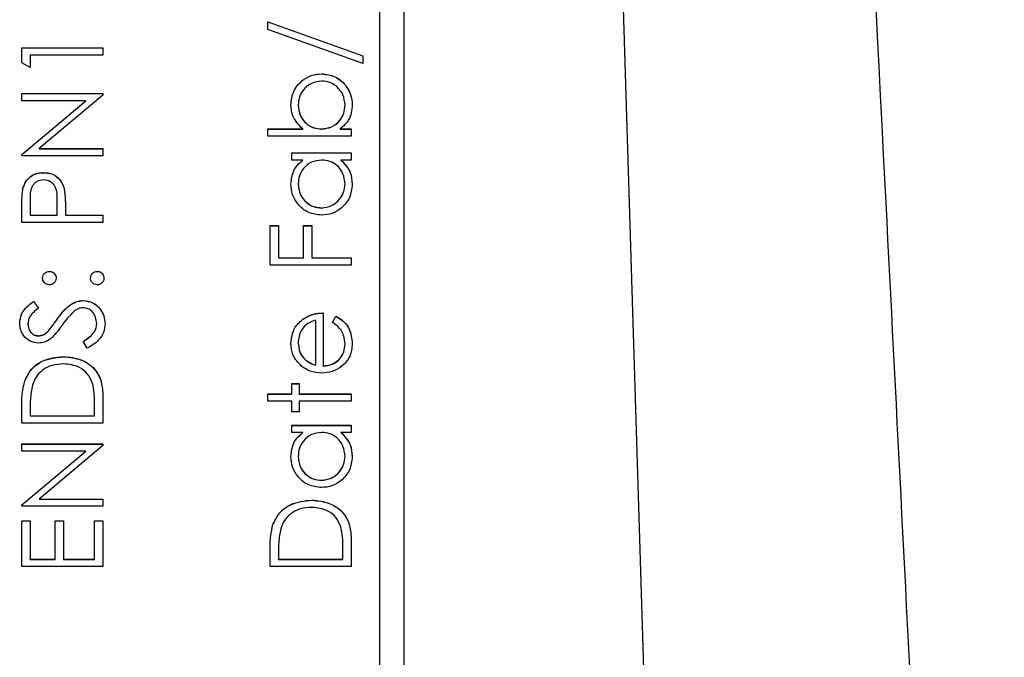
# Model space of a CAD drawing. Header units: millimetres. Extents: x 183 to 1403, y 24 to 1305.
# Tile 16 of 31: x 636 to 656, y 684 to 697. Entities that reach past the tile are written whole.
import ezdxf

# ---------------------------------------------------------------- set-up
doc = ezdxf.new("R2010")
doc.units = ezdxf.units.MM

msp = doc.modelspace()

# ---------------------------------------------------------------- linework, layer by layer
at = {"color": 7, "linetype": 'Continuous', "lineweight": 25}
for p, q in [((649.875, 645.646), (647.182, 733.618)), ((643.682, 718.626), (643.682, 657.655)), ((643.182, 660.016), (643.182, 715.993)), ((640.838, 697.339), (642.821, 696.628)), ((640.838, 697.179), (640.838, 697.339)), ((640.838, 697.336), (642.821, 696.626)), ((642.821, 696.468), (640.838, 697.179)), ((635.682, 696.795), (637.382, 696.795)), ((635.682, 696.48), (635.682, 696.795)), ((635.682, 696.792), (637.382, 696.792)), ((637.382, 696.795), (637.382, 696.642)), ((635.856, 696.642), (635.856, 696.381)), ((637.382, 696.642), (635.856, 696.642)), ((642.821, 696.628), (642.821, 696.468)), ((635.856, 696.381), (635.682, 696.48)), ((641.963, 696.247), (641.963, 696.25)), ((635.682, 695.836), (637.382, 695.836)), ((635.682, 695.683), (635.682, 695.836)), ((635.682, 695.833), (637.382, 695.833)), ((637.382, 695.801), (636.047, 694.681)), ((637.382, 695.836), (637.382, 695.801)), ((637.02, 695.683), (635.682, 695.683)), ((635.682, 694.561), (637.02, 695.683)), ((635.682, 694.558), (637.02, 695.681)), ((637.02, 695.681), (637.02, 695.683)), ((641.47, 695.595), (641.47, 695.598)), ((642.451, 695.593), (642.451, 695.596)), ((640.838, 695.095), (641.565, 695.095)), ((640.838, 694.943), (640.838, 695.095)), ((640.838, 695.092), (641.565, 695.092)), ((642.582, 694.943), (640.838, 694.943)), ((641.565, 695.092), (641.565, 695.095)), ((641.958, 695.092), (641.958, 695.095)), ((642.352, 695.095), (642.582, 695.095)), ((642.352, 695.092), (642.352, 695.095)), ((642.352, 695.092), (642.582, 695.092)), ((642.582, 695.095), (642.582, 694.943)), ((635.682, 694.529), (635.682, 694.561)), ((637.382, 694.529), (635.682, 694.529)), ((636.047, 694.681), (637.382, 694.681)), ((636.047, 694.678), (636.047, 694.681)), ((636.047, 694.678), (637.382, 694.678)), ((637.382, 694.681), (637.382, 694.529)), ((641.339, 694.594), (642.582, 694.594)), ((641.339, 694.442), (641.339, 694.594)), ((641.339, 694.591), (642.582, 694.591)), ((642.582, 694.594), (642.582, 694.442)), ((641.569, 694.442), (641.339, 694.442)), ((641.569, 694.439), (641.569, 694.442)), ((642.582, 694.442), (642.367, 694.442)), ((642.367, 694.439), (642.367, 694.442)), ((636.138, 694.177), (636.138, 694.18)), ((641.47, 693.938), (641.47, 693.941)), ((642.451, 693.937), (642.451, 693.94)), ((635.707, 693.852), (635.707, 693.855)), ((636.569, 693.838), (636.569, 693.841)), ((635.856, 693.598), (635.856, 693.287)), ((636.423, 693.287), (636.426, 693.585)), ((636.423, 693.284), (636.426, 693.582)), ((636.426, 693.588), (636.426, 693.591)), ((636.426, 693.582), (636.426, 693.585)), ((635.682, 693.135), (635.682, 693.468)), ((635.856, 693.284), (635.856, 693.287)), ((635.856, 693.287), (636.423, 693.287)), ((635.856, 693.284), (636.423, 693.284)), ((636.423, 693.284), (636.423, 693.287)), ((636.597, 693.409), (636.597, 693.287)), ((636.597, 693.287), (637.382, 693.287)), ((636.597, 693.284), (636.597, 693.287)), ((636.597, 693.284), (637.382, 693.284)), ((637.382, 693.287), (637.382, 693.135)), ((641.959, 693.437), (641.959, 693.44)), ((637.382, 693.135), (635.682, 693.135)), ((640.882, 693.069), (641.056, 693.069)), ((640.882, 692.241), (640.882, 693.069)), ((640.882, 693.066), (641.056, 693.066)), ((641.056, 693.069), (641.056, 692.394)), ((641.579, 693.069), (641.753, 693.069)), ((641.579, 692.394), (641.579, 693.069)), ((641.579, 693.066), (641.753, 693.066)), ((641.753, 693.069), (641.753, 692.394)), ((642.582, 692.241), (640.882, 692.241)), ((641.056, 692.394), (641.579, 692.394)), ((641.056, 692.391), (641.056, 692.394)), ((641.056, 692.391), (641.579, 692.391)), ((641.579, 692.391), (641.579, 692.394)), ((641.753, 692.394), (642.582, 692.394)), ((641.753, 692.391), (641.753, 692.394)), ((641.753, 692.391), (642.582, 692.391)), ((642.582, 692.394), (642.582, 692.241)), ((636.259, 692.108), (636.259, 692.111)), ((637.262, 692.108), (637.262, 692.111)), ((635.926, 691.479), (636.03, 691.341)), ((635.926, 691.476), (635.926, 691.479)), ((635.926, 691.476), (636.03, 691.338)), ((636.965, 691.498), (636.965, 691.501)), ((641.993, 691.239), (641.993, 690.128)), ((635.812, 691.006), (635.812, 691.009)), ((636.417, 691.097), (636.417, 691.1)), ((637.251, 691.012), (637.251, 691.015)), ((641.562, 691.101), (641.562, 691.104)), ((641.841, 690.144), (641.841, 691.087)), ((642.189, 691.038), (642.261, 691.174)), ((642.189, 691.035), (642.261, 691.171)), ((642.261, 691.171), (642.261, 691.174)), ((636.247, 690.869), (636.247, 690.872)), ((636.028, 690.757), (636.028, 690.76)), ((637.054, 690.498), (636.968, 690.642)), ((641.47, 690.609), (641.47, 690.612)), ((642.451, 690.578), (642.451, 690.581)), ((636.553, 690.321), (636.553, 690.324)), ((641.587, 690.289), (641.587, 690.292)), ((641.841, 690.141), (641.841, 690.144)), ((641.993, 690.125), (641.993, 690.128)), ((635.743, 689.809), (635.743, 689.812)), ((641.339, 689.758), (641.492, 689.758)), ((641.339, 689.54), (641.339, 689.758)), ((641.339, 689.755), (641.492, 689.755)), ((641.492, 689.758), (641.492, 689.54)), ((637.382, 689.456), (637.382, 688.93)), ((640.838, 689.54), (641.339, 689.54)), ((640.838, 689.387), (640.838, 689.54)), ((640.838, 689.537), (641.339, 689.537)), ((641.339, 689.387), (640.838, 689.387)), ((641.339, 689.537), (641.339, 689.54)), ((641.339, 689.169), (641.339, 689.387)), ((641.492, 689.54), (642.582, 689.54)), ((641.492, 689.537), (641.492, 689.54)), ((641.492, 689.537), (642.582, 689.537)), ((641.492, 689.387), (641.492, 689.169)), ((642.582, 689.387), (641.492, 689.387)), ((642.582, 689.54), (642.582, 689.387)), ((635.682, 688.93), (635.682, 689.273)), ((635.856, 689.202), (635.856, 689.082)), ((637.207, 689.082), (637.207, 689.277)), ((641.492, 689.169), (641.339, 689.169)), ((635.856, 689.079), (635.856, 689.082)), ((635.856, 689.082), (637.207, 689.082)), ((635.856, 689.079), (637.207, 689.079)), ((637.207, 689.079), (637.207, 689.082)), ((637.382, 688.93), (635.682, 688.93)), ((641.339, 688.886), (642.582, 688.886)), ((641.339, 688.734), (641.339, 688.886)), ((641.339, 688.883), (642.582, 688.883)), ((641.569, 688.734), (641.339, 688.734)), ((641.569, 688.731), (641.569, 688.734)), ((642.582, 688.734), (642.367, 688.734)), ((642.367, 688.731), (642.367, 688.734)), ((642.582, 688.886), (642.582, 688.734)), ((635.682, 688.494), (637.382, 688.494)), ((635.682, 688.342), (635.682, 688.494)), ((635.682, 688.491), (637.382, 688.491)), ((637.02, 688.342), (635.682, 688.342)), ((635.682, 687.219), (637.02, 688.342)), ((635.682, 687.216), (637.02, 688.339)), ((637.382, 688.459), (636.047, 687.339)), ((637.02, 688.339), (637.02, 688.342)), ((637.382, 688.494), (637.382, 688.459)), ((641.47, 688.23), (641.47, 688.233)), ((642.451, 688.229), (642.451, 688.232)), ((641.959, 687.729), (641.959, 687.732)), ((636.047, 687.339), (637.382, 687.339)), ((636.047, 687.337), (636.047, 687.339)), ((636.047, 687.337), (637.382, 687.337)), ((637.382, 687.339), (637.382, 687.187)), ((641.753, 687.315), (641.753, 687.318)), ((635.682, 687.187), (635.682, 687.219)), ((637.382, 687.187), (635.682, 687.187)), ((635.682, 686.882), (635.856, 686.882)), ((635.682, 685.923), (635.682, 686.882)), ((635.682, 686.879), (635.856, 686.879)), ((635.856, 686.882), (635.856, 686.076)), ((636.379, 686.882), (636.553, 686.882)), ((636.379, 686.076), (636.379, 686.882)), ((636.379, 686.879), (636.553, 686.879)), ((636.553, 686.882), (636.553, 686.076)), ((637.207, 686.882), (637.382, 686.882)), ((637.207, 686.076), (637.207, 686.882)), ((637.207, 686.879), (637.382, 686.879)), ((637.382, 686.882), (637.382, 685.923)), ((640.943, 686.803), (640.943, 686.806)), ((640.882, 685.923), (640.882, 686.267)), ((642.407, 686.076), (642.407, 686.271)), ((642.582, 686.45), (642.582, 685.923)), ((635.856, 686.076), (636.379, 686.076)), ((635.856, 686.073), (635.856, 686.076)), ((635.856, 686.073), (636.379, 686.073)), ((636.379, 686.073), (636.379, 686.076)), ((636.553, 686.076), (637.207, 686.076)), ((636.553, 686.073), (636.553, 686.076)), ((636.553, 686.073), (637.207, 686.073)), ((637.207, 686.073), (637.207, 686.076)), ((641.056, 686.195), (641.056, 686.076)), ((641.056, 686.073), (641.056, 686.076)), ((641.056, 686.076), (642.407, 686.076)), ((641.056, 686.073), (642.407, 686.073)), ((642.407, 686.073), (642.407, 686.076)), ((637.382, 685.923), (635.682, 685.923)), ((642.582, 685.923), (640.882, 685.923))]:
    msp.add_line(p, q, dxfattribs=at)
for points, knots in [([(651.742, 733.618), (652.412, 720.389), (653.084, 707.16), (653.756, 693.932), (654.173, 685.742), (654.59, 677.553), (655.007, 669.363), (655.424, 661.173), (655.841, 652.984), (656.259, 644.794)], [0, 0, 0, 0, 0.03973729, 0.03973729, 0.03973729, 0.0643379, 0.0643379, 0.0643379, 0.08893852, 0.08893852, 0.08893852, 0.08893852]), ([(641.318, 695.602), (641.329, 695.697), (641.351, 695.888), (641.526, 696.099), (641.738, 696.231), (641.888, 696.243), (641.963, 696.25)], [0, 0, 0, 0, 0.279577, 0.559334, 0.779604, 1, 1, 1, 1]), ([(641.318, 695.599), (641.329, 695.694), (641.351, 695.885), (641.526, 696.096), (641.738, 696.228), (641.888, 696.241), (641.963, 696.247)], [0, 0, 0, 0, 0.279577, 0.559334, 0.779604, 1, 1, 1, 1]), ([(641.963, 696.25), (642.058, 696.238), (642.249, 696.215), (642.457, 696.034), (642.584, 695.822), (642.597, 695.672), (642.603, 695.597)], [0, 0, 0, 0, 0.279433, 0.559216, 0.779559, 1, 1, 1, 1]), ([(641.963, 696.247), (642.058, 696.235), (642.249, 696.212), (642.457, 696.032), (642.584, 695.819), (642.597, 695.669), (642.603, 695.594)], [0, 0, 0, 0, 0.279433, 0.559216, 0.779559, 1, 1, 1, 1]), ([(641.963, 696.097), (641.89, 696.087), (641.745, 696.066), (641.583, 695.933), (641.487, 695.769), (641.476, 695.655), (641.47, 695.598)], [0, 0, 0, 0, 0.2794034, 0.5591037, 0.7795523, 1, 1, 1, 1]), ([(642.451, 695.596), (642.442, 695.668), (642.426, 695.814), (642.296, 695.979), (642.134, 696.079), (642.02, 696.091), (641.963, 696.097)], [0, 0, 0, 0, 0.279756, 0.559279, 0.779725, 1, 1, 1, 1]), ([(641.565, 695.095), (641.486, 695.175), (641.346, 695.317), (641.326, 695.515), (641.318, 695.602)], [0, 0, 0, 0, 0.559294, 1, 1, 1, 1]), ([(641.47, 695.598), (641.479, 695.525), (641.497, 695.38), (641.621, 695.21), (641.786, 695.11), (641.901, 695.1), (641.958, 695.095)], [0, 0, 0, 0, 0.279786, 0.559477, 0.779627, 1, 1, 1, 1]), ([(641.47, 695.595), (641.479, 695.522), (641.497, 695.377), (641.621, 695.207), (641.786, 695.107), (641.901, 695.097), (641.958, 695.092)], [0, 0, 0, 0, 0.2797865, 0.559477, 0.7796267, 1, 1, 1, 1]), ([(641.958, 695.095), (642.032, 695.103), (642.179, 695.12), (642.342, 695.257), (642.437, 695.422), (642.446, 695.538), (642.451, 695.596)], [0, 0, 0, 0, 0.279639, 0.559192, 0.779512, 1, 1, 1, 1]), ([(641.958, 695.092), (642.032, 695.101), (642.179, 695.117), (642.342, 695.254), (642.437, 695.42), (642.446, 695.535), (642.451, 695.593)], [0, 0, 0, 0, 0.279639, 0.559192, 0.779512, 1, 1, 1, 1]), ([(642.603, 695.597), (642.591, 695.485), (642.567, 695.285), (642.418, 695.153), (642.352, 695.095)], [0, 0, 0, 0, 0.558922, 1, 1, 1, 1]), ([(641.318, 693.939), (641.33, 694.051), (641.353, 694.252), (641.503, 694.384), (641.569, 694.442)], [0, 0, 0, 0, 0.559062, 1, 1, 1, 1]), ([(641.318, 693.936), (641.33, 694.048), (641.353, 694.249), (641.503, 694.381), (641.569, 694.439)], [0, 0, 0, 0, 0.559062, 1, 1, 1, 1]), ([(641.963, 694.442), (641.89, 694.434), (641.742, 694.417), (641.58, 694.28), (641.484, 694.115), (641.475, 693.999), (641.47, 693.941)], [0, 0, 0, 0, 0.27966, 0.55921, 0.779487, 1, 1, 1, 1]), ([(642.451, 693.94), (642.442, 694.013), (642.425, 694.158), (642.3, 694.328), (642.136, 694.427), (642.021, 694.437), (641.963, 694.442)], [0, 0, 0, 0, 0.2798222, 0.5593866, 0.7796028, 1, 1, 1, 1]), ([(642.367, 694.442), (642.443, 694.361), (642.58, 694.217), (642.596, 694.021), (642.603, 693.934)], [0, 0, 0, 0, 0.558763, 1, 1, 1, 1]), ([(642.367, 694.439), (642.443, 694.358), (642.58, 694.214), (642.596, 694.018), (642.603, 693.932)], [0, 0, 0, 0, 0.558763, 1, 1, 1, 1]), ([(635.707, 693.855), (635.726, 693.906), (635.763, 694.01), (635.878, 694.116), (636.009, 694.173), (636.095, 694.178), (636.138, 694.18)], [0, 0, 0, 0, 0.279705, 0.559381, 0.779509, 1, 1, 1, 1]), ([(635.707, 693.852), (635.726, 693.904), (635.763, 694.007), (635.878, 694.114), (636.009, 694.17), (636.095, 694.175), (636.138, 694.177)], [0, 0, 0, 0, 0.279705, 0.559381, 0.779509, 1, 1, 1, 1]), ([(636.138, 694.18), (636.194, 694.176), (636.306, 694.168), (636.442, 694.083), (636.53, 693.967), (636.556, 693.883), (636.569, 693.841)], [0, 0, 0, 0, 0.280099, 0.559324, 0.779458, 1, 1, 1, 1]), ([(636.138, 694.177), (636.194, 694.173), (636.306, 694.165), (636.442, 694.08), (636.53, 693.964), (636.556, 693.88), (636.569, 693.838)], [0, 0, 0, 0, 0.280099, 0.559324, 0.779458, 1, 1, 1, 1]), ([(636.138, 694.028), (636.09, 694.02), (636.016, 694.008), (635.94, 693.946), (635.853, 693.826), (635.855, 693.699), (635.856, 693.598)], [0, 0, 0, 0, 0.248969, 0.374729, 0.500383, 1, 1, 1, 1]), ([(636.426, 693.585), (636.427, 693.688), (636.427, 693.818), (636.342, 693.943), (636.264, 694.008), (636.189, 694.02), (636.138, 694.028)], [0, 0, 0, 0, 0.4997206, 0.6253498, 0.7510825, 1, 1, 1, 1]), ([(641.957, 693.287), (641.862, 693.299), (641.671, 693.322), (641.464, 693.502), (641.337, 693.715), (641.324, 693.864), (641.318, 693.939)], [0, 0, 0, 0, 0.279413, 0.559191, 0.779548, 1, 1, 1, 1]), ([(641.47, 693.941), (641.479, 693.868), (641.496, 693.723), (641.625, 693.557), (641.787, 693.458), (641.902, 693.446), (641.959, 693.44)], [0, 0, 0, 0, 0.279767, 0.559291, 0.779719, 1, 1, 1, 1]), ([(641.47, 693.938), (641.479, 693.866), (641.496, 693.72), (641.625, 693.555), (641.787, 693.455), (641.902, 693.443), (641.959, 693.437)], [0, 0, 0, 0, 0.279767, 0.559291, 0.779719, 1, 1, 1, 1]), ([(642.603, 693.934), (642.592, 693.839), (642.57, 693.648), (642.394, 693.437), (642.182, 693.306), (642.032, 693.293), (641.957, 693.287)], [0, 0, 0, 0, 0.279573, 0.559333, 0.779589, 1, 1, 1, 1]), ([(641.959, 693.44), (642.031, 693.45), (642.176, 693.47), (642.338, 693.604), (642.434, 693.768), (642.445, 693.883), (642.451, 693.94)], [0, 0, 0, 0, 0.2794286, 0.5591463, 0.7795701, 1, 1, 1, 1]), ([(641.959, 693.437), (642.031, 693.447), (642.176, 693.468), (642.338, 693.601), (642.434, 693.766), (642.445, 693.88), (642.451, 693.937)], [0, 0, 0, 0, 0.279429, 0.559146, 0.77957, 1, 1, 1, 1]), ([(635.682, 693.468), (635.681, 693.54), (635.681, 693.67), (635.699, 693.798), (635.707, 693.855)], [0, 0, 0, 0, 0.5603137, 1, 1, 1, 1]), ([(635.682, 693.465), (635.681, 693.538), (635.681, 693.667), (635.699, 693.796), (635.707, 693.852)], [0, 0, 0, 0, 0.560314, 1, 1, 1, 1]), ([(636.569, 693.841), (636.579, 693.761), (636.597, 693.617), (636.597, 693.472), (636.597, 693.409)], [0, 0, 0, 0, 0.5596942, 1, 1, 1, 1]), ([(636.569, 693.838), (636.579, 693.758), (636.597, 693.614), (636.597, 693.469), (636.597, 693.406)], [0, 0, 0, 0, 0.5596942, 1, 1, 1, 1]), ([(636.118, 691.969), (636.12, 691.99), (636.125, 692.032), (636.164, 692.078), (636.21, 692.107), (636.243, 692.109), (636.259, 692.111)], [0, 0, 0, 0, 0.2796016, 0.559212, 0.7794752, 1, 1, 1, 1]), ([(636.118, 691.966), (636.12, 691.987), (636.125, 692.029), (636.164, 692.075), (636.21, 692.104), (636.243, 692.106), (636.259, 692.108)], [0, 0, 0, 0, 0.2796016, 0.559212, 0.7794752, 1, 1, 1, 1]), ([(636.259, 692.111), (636.28, 692.108), (636.322, 692.104), (636.368, 692.065), (636.397, 692.018), (636.4, 691.985), (636.401, 691.969)], [0, 0, 0, 0, 0.279517, 0.559326, 0.779544, 1, 1, 1, 1]), ([(636.259, 692.108), (636.28, 692.105), (636.322, 692.101), (636.368, 692.062), (636.397, 692.015), (636.4, 691.983), (636.401, 691.966)], [0, 0, 0, 0, 0.2795175, 0.5593264, 0.7795441, 1, 1, 1, 1]), ([(637.12, 691.969), (637.123, 691.99), (637.127, 692.032), (637.166, 692.078), (637.212, 692.107), (637.245, 692.109), (637.262, 692.111)], [0, 0, 0, 0, 0.2796016, 0.559212, 0.7794752, 1, 1, 1, 1]), ([(637.12, 691.966), (637.123, 691.987), (637.127, 692.029), (637.166, 692.075), (637.212, 692.104), (637.245, 692.106), (637.262, 692.108)], [0, 0, 0, 0, 0.279602, 0.559212, 0.779475, 1, 1, 1, 1]), ([(637.262, 692.111), (637.283, 692.108), (637.324, 692.103), (637.371, 692.064), (637.399, 692.018), (637.402, 691.985), (637.403, 691.969)], [0, 0, 0, 0, 0.279469, 0.559358, 0.779674, 1, 1, 1, 1]), ([(637.262, 692.108), (637.283, 692.105), (637.324, 692.1), (637.371, 692.062), (637.399, 692.015), (637.402, 691.982), (637.403, 691.966)], [0, 0, 0, 0, 0.279469, 0.559358, 0.779674, 1, 1, 1, 1]), ([(636.259, 691.827), (636.238, 691.83), (636.197, 691.835), (636.151, 691.874), (636.122, 691.92), (636.119, 691.953), (636.118, 691.969)], [0, 0, 0, 0, 0.279585, 0.559454, 0.779697, 1, 1, 1, 1]), ([(636.401, 691.969), (636.398, 691.948), (636.394, 691.906), (636.355, 691.86), (636.309, 691.832), (636.276, 691.829), (636.259, 691.827)], [0, 0, 0, 0, 0.279647, 0.559299, 0.779615, 1, 1, 1, 1]), ([(637.262, 691.827), (637.241, 691.83), (637.199, 691.835), (637.153, 691.873), (637.124, 691.92), (637.122, 691.953), (637.12, 691.969)], [0, 0, 0, 0, 0.279576, 0.559284, 0.779552, 1, 1, 1, 1]), ([(637.403, 691.969), (637.401, 691.948), (637.396, 691.906), (637.357, 691.86), (637.311, 691.832), (637.278, 691.829), (637.262, 691.827)], [0, 0, 0, 0, 0.2795812, 0.5591432, 0.7795754, 1, 1, 1, 1]), ([(635.638, 691.026), (635.646, 691.09), (635.658, 691.195), (635.74, 691.318), (635.827, 691.405), (635.893, 691.454), (635.926, 691.479)], [0, 0, 0, 0, 0.338729, 0.558835, 0.779344, 1, 1, 1, 1]), ([(635.638, 691.023), (635.646, 691.087), (635.658, 691.192), (635.74, 691.315), (635.827, 691.402), (635.893, 691.451), (635.926, 691.476)], [0, 0, 0, 0, 0.338729, 0.558835, 0.779344, 1, 1, 1, 1]), ([(636.417, 691.1), (636.495, 691.207), (636.605, 691.355), (636.81, 691.481), (636.914, 691.494), (636.965, 691.501)], [0, 0, 0, 0, 0.560115, 0.780284, 1, 1, 1, 1]), ([(636.417, 691.097), (636.495, 691.204), (636.605, 691.352), (636.81, 691.479), (636.914, 691.491), (636.965, 691.498)], [0, 0, 0, 0, 0.560115, 0.780284, 1, 1, 1, 1]), ([(636.965, 691.501), (637.035, 691.491), (637.174, 691.472), (637.322, 691.336), (637.412, 691.179), (637.421, 691.07), (637.425, 691.015)], [0, 0, 0, 0, 0.279183, 0.559085, 0.779446, 1, 1, 1, 1]), ([(636.965, 691.498), (637.035, 691.488), (637.174, 691.469), (637.322, 691.333), (637.412, 691.176), (637.421, 691.067), (637.425, 691.012)], [0, 0, 0, 0, 0.279183, 0.559085, 0.779446, 1, 1, 1, 1]), ([(636.03, 691.341), (635.994, 691.312), (635.934, 691.263), (635.861, 691.183), (635.819, 691.1), (635.815, 691.039), (635.812, 691.009)], [0, 0, 0, 0, 0.340409, 0.560482, 0.78018, 1, 1, 1, 1]), ([(636.796, 691.287), (636.74, 691.235), (636.64, 691.141), (636.56, 691.03), (636.525, 690.981)], [0, 0, 0, 0, 0.559496, 1, 1, 1, 1]), ([(636.963, 691.348), (636.929, 691.344), (636.868, 691.336), (636.818, 691.302), (636.796, 691.287)], [0, 0, 0, 0, 0.5589902, 1, 1, 1, 1]), ([(637.251, 691.015), (637.246, 691.061), (637.237, 691.152), (637.168, 691.264), (637.071, 691.335), (636.999, 691.344), (636.963, 691.348)], [0, 0, 0, 0, 0.280276, 0.560148, 0.780153, 1, 1, 1, 1]), ([(641.562, 691.104), (641.637, 691.148), (641.771, 691.227), (641.925, 691.236), (641.993, 691.239)], [0, 0, 0, 0, 0.5588968, 1, 1, 1, 1]), ([(641.562, 691.101), (641.637, 691.145), (641.771, 691.224), (641.925, 691.233), (641.993, 691.236)], [0, 0, 0, 0, 0.558897, 1, 1, 1, 1]), ([(636.035, 690.607), (635.974, 690.615), (635.854, 690.629), (635.723, 690.745), (635.65, 690.884), (635.642, 690.979), (635.638, 691.026)], [0, 0, 0, 0, 0.279553, 0.558798, 0.779378, 1, 1, 1, 1]), ([(635.812, 691.009), (635.815, 690.975), (635.82, 690.906), (635.873, 690.823), (635.946, 690.768), (636.001, 690.763), (636.028, 690.76)], [0, 0, 0, 0, 0.280274, 0.559931, 0.77992, 1, 1, 1, 1]), ([(635.812, 691.006), (635.815, 690.972), (635.82, 690.903), (635.873, 690.82), (635.946, 690.765), (636.001, 690.76), (636.028, 690.757)], [0, 0, 0, 0, 0.280274, 0.559931, 0.77992, 1, 1, 1, 1]), ([(636.247, 690.872), (636.28, 690.914), (636.338, 690.989), (636.393, 691.066), (636.417, 691.1)], [0, 0, 0, 0, 0.559906, 1, 1, 1, 1]), ([(636.247, 690.869), (636.28, 690.911), (636.338, 690.986), (636.393, 691.063), (636.417, 691.097)], [0, 0, 0, 0, 0.559906, 1, 1, 1, 1]), ([(636.968, 690.642), (637.045, 690.693), (637.153, 690.763), (637.24, 690.907), (637.247, 690.979), (637.251, 691.015)], [0, 0, 0, 0, 0.559321, 0.779782, 1, 1, 1, 1]), ([(636.968, 690.639), (637.045, 690.69), (637.153, 690.76), (637.24, 690.904), (637.247, 690.976), (637.251, 691.012)], [0, 0, 0, 0, 0.559321, 0.779782, 1, 1, 1, 1]), ([(637.425, 691.015), (637.419, 690.952), (637.406, 690.827), (637.278, 690.633), (637.139, 690.549), (637.054, 690.498)], [0, 0, 0, 0, 0.2798798, 0.5596658, 1, 1, 1, 1]), ([(641.318, 690.604), (641.33, 690.714), (641.353, 690.912), (641.498, 691.045), (641.562, 691.104)], [0, 0, 0, 0, 0.558919, 1, 1, 1, 1]), ([(641.318, 690.601), (641.33, 690.711), (641.353, 690.909), (641.498, 691.042), (641.562, 691.101)], [0, 0, 0, 0, 0.558919, 1, 1, 1, 1]), ([(641.841, 691.087), (641.782, 691.068), (641.664, 691.031), (641.546, 690.9), (641.481, 690.756), (641.474, 690.66), (641.47, 690.612)], [0, 0, 0, 0, 0.280138, 0.559194, 0.779598, 1, 1, 1, 1]), ([(642.451, 690.581), (642.445, 690.644), (642.435, 690.747), (642.372, 690.878), (642.29, 690.969), (642.223, 691.015), (642.189, 691.038)], [0, 0, 0, 0, 0.339465, 0.559626, 0.779498, 1, 1, 1, 1]), ([(642.261, 691.174), (642.317, 691.139), (642.429, 691.07), (642.573, 690.875), (642.592, 690.704), (642.603, 690.6)], [0, 0, 0, 0, 0.280919, 0.561407, 1, 1, 1, 1]), ([(642.261, 691.171), (642.317, 691.136), (642.429, 691.067), (642.573, 690.872), (642.592, 690.701), (642.603, 690.597)], [0, 0, 0, 0, 0.280919, 0.561407, 1, 1, 1, 1]), ([(636.028, 690.76), (636.051, 690.762), (636.099, 690.766), (636.177, 690.803), (636.221, 690.846), (636.247, 690.872)], [0, 0, 0, 0, 0.279946, 0.559774, 1, 1, 1, 1]), ([(636.028, 690.757), (636.051, 690.759), (636.099, 690.763), (636.177, 690.8), (636.221, 690.843), (636.247, 690.869)], [0, 0, 0, 0, 0.279946, 0.559774, 1, 1, 1, 1]), ([(636.525, 690.981), (636.486, 690.925), (636.416, 690.827), (636.331, 690.74), (636.294, 690.702)], [0, 0, 0, 0, 0.560413, 1, 1, 1, 1]), ([(636.294, 690.702), (636.25, 690.672), (636.171, 690.619), (636.076, 690.611), (636.035, 690.607)], [0, 0, 0, 0, 0.55984, 1, 1, 1, 1]), ([(641.549, 690.119), (641.474, 690.195), (641.34, 690.331), (641.324, 690.52), (641.318, 690.604)], [0, 0, 0, 0, 0.558577, 1, 1, 1, 1]), ([(641.47, 690.612), (641.476, 690.546), (641.486, 690.428), (641.556, 690.333), (641.587, 690.292)], [0, 0, 0, 0, 0.559458, 1, 1, 1, 1]), ([(641.47, 690.609), (641.476, 690.543), (641.486, 690.425), (641.556, 690.331), (641.587, 690.289)], [0, 0, 0, 0, 0.559458, 1, 1, 1, 1]), ([(642.603, 690.6), (642.595, 690.506), (642.578, 690.317), (642.397, 690.114), (642.184, 689.996), (642.037, 689.982), (641.964, 689.976)], [0, 0, 0, 0, 0.279885, 0.558859, 0.779462, 1, 1, 1, 1]), ([(641.993, 690.128), (642.061, 690.136), (642.195, 690.151), (642.347, 690.272), (642.438, 690.422), (642.447, 690.528), (642.451, 690.581)], [0, 0, 0, 0, 0.279963, 0.559359, 0.779526, 1, 1, 1, 1]), ([(641.993, 690.125), (642.061, 690.133), (642.195, 690.149), (642.347, 690.269), (642.438, 690.42), (642.447, 690.525), (642.451, 690.578)], [0, 0, 0, 0, 0.279963, 0.559359, 0.779526, 1, 1, 1, 1]), ([(635.743, 689.812), (635.785, 689.899), (635.869, 690.072), (636.155, 690.282), (636.402, 690.308), (636.553, 690.324)], [0, 0, 0, 0, 0.280264, 0.560715, 1, 1, 1, 1]), ([(635.743, 689.809), (635.785, 689.896), (635.869, 690.069), (636.155, 690.279), (636.402, 690.305), (636.553, 690.321)], [0, 0, 0, 0, 0.280264, 0.560715, 1, 1, 1, 1]), ([(636.553, 690.324), (636.681, 690.312), (636.936, 690.287), (637.24, 690.067), (637.373, 689.757), (637.379, 689.557), (637.382, 689.456)], [0, 0, 0, 0, 0.280124, 0.559248, 0.778837, 1, 1, 1, 1]), ([(636.553, 690.321), (636.681, 690.309), (636.936, 690.284), (637.24, 690.064), (637.373, 689.755), (637.379, 689.554), (637.382, 689.454)], [0, 0, 0, 0, 0.280124, 0.559248, 0.778837, 1, 1, 1, 1]), ([(641.587, 690.292), (641.629, 690.255), (641.704, 690.188), (641.799, 690.158), (641.841, 690.144)], [0, 0, 0, 0, 0.558795, 1, 1, 1, 1]), ([(641.587, 690.289), (641.629, 690.252), (641.704, 690.186), (641.799, 690.155), (641.841, 690.141)], [0, 0, 0, 0, 0.558795, 1, 1, 1, 1]), ([(636.553, 690.172), (636.473, 690.166), (636.314, 690.155), (636.114, 690.05), (635.971, 689.9), (635.926, 689.783), (635.904, 689.724)], [0, 0, 0, 0, 0.2801784, 0.5597646, 0.7797967, 1, 1, 1, 1]), ([(637.164, 689.763), (637.134, 689.831), (637.075, 689.967), (636.86, 690.138), (636.669, 690.159), (636.553, 690.172)], [0, 0, 0, 0, 0.280536, 0.561015, 1, 1, 1, 1]), ([(641.964, 689.976), (641.88, 689.983), (641.729, 689.997), (641.604, 690.081), (641.549, 690.119)], [0, 0, 0, 0, 0.559427, 1, 1, 1, 1]), ([(635.682, 689.273), (635.682, 689.375), (635.682, 689.557), (635.724, 689.734), (635.743, 689.812)], [0, 0, 0, 0, 0.560445, 1, 1, 1, 1]), ([(635.682, 689.27), (635.682, 689.372), (635.682, 689.554), (635.724, 689.731), (635.743, 689.809)], [0, 0, 0, 0, 0.560445, 1, 1, 1, 1]), ([(637.207, 689.277), (637.208, 689.369), (637.208, 689.532), (637.177, 689.693), (637.164, 689.763)], [0, 0, 0, 0, 0.560426, 1, 1, 1, 1]), ([(635.904, 689.724), (635.887, 689.627), (635.856, 689.454), (635.856, 689.279), (635.856, 689.202)], [0, 0, 0, 0, 0.559542, 1, 1, 1, 1]), ([(641.318, 688.231), (641.33, 688.343), (641.353, 688.544), (641.503, 688.676), (641.569, 688.734)], [0, 0, 0, 0, 0.559062, 1, 1, 1, 1]), ([(641.318, 688.228), (641.33, 688.341), (641.353, 688.541), (641.503, 688.673), (641.569, 688.731)], [0, 0, 0, 0, 0.559062, 1, 1, 1, 1]), ([(641.963, 688.734), (641.89, 688.726), (641.742, 688.709), (641.58, 688.572), (641.484, 688.407), (641.475, 688.291), (641.47, 688.233)], [0, 0, 0, 0, 0.27966, 0.55921, 0.779487, 1, 1, 1, 1]), ([(642.451, 688.232), (642.442, 688.305), (642.425, 688.45), (642.3, 688.62), (642.136, 688.719), (642.021, 688.729), (641.963, 688.734)], [0, 0, 0, 0, 0.279822, 0.559387, 0.779603, 1, 1, 1, 1]), ([(642.367, 688.734), (642.443, 688.653), (642.58, 688.509), (642.596, 688.313), (642.603, 688.227)], [0, 0, 0, 0, 0.558763, 1, 1, 1, 1]), ([(642.367, 688.731), (642.443, 688.65), (642.58, 688.506), (642.596, 688.31), (642.603, 688.224)], [0, 0, 0, 0, 0.5587633, 1, 1, 1, 1]), ([(641.957, 687.579), (641.862, 687.591), (641.671, 687.615), (641.464, 687.794), (641.337, 688.007), (641.324, 688.157), (641.318, 688.231)], [0, 0, 0, 0, 0.279413, 0.559191, 0.779548, 1, 1, 1, 1]), ([(641.47, 688.233), (641.479, 688.161), (641.496, 688.015), (641.625, 687.85), (641.787, 687.75), (641.902, 687.738), (641.959, 687.732)], [0, 0, 0, 0, 0.279767, 0.559291, 0.779719, 1, 1, 1, 1]), ([(641.47, 688.23), (641.479, 688.158), (641.496, 688.012), (641.625, 687.847), (641.787, 687.747), (641.902, 687.735), (641.959, 687.729)], [0, 0, 0, 0, 0.279767, 0.559291, 0.779719, 1, 1, 1, 1]), ([(642.603, 688.227), (642.592, 688.131), (642.57, 687.94), (642.394, 687.729), (642.182, 687.598), (642.032, 687.586), (641.957, 687.579)], [0, 0, 0, 0, 0.279573, 0.559333, 0.779589, 1, 1, 1, 1]), ([(641.959, 687.732), (642.031, 687.742), (642.176, 687.762), (642.338, 687.896), (642.434, 688.061), (642.445, 688.175), (642.451, 688.232)], [0, 0, 0, 0, 0.279429, 0.559146, 0.77957, 1, 1, 1, 1]), ([(641.959, 687.729), (642.031, 687.739), (642.176, 687.76), (642.338, 687.893), (642.434, 688.058), (642.445, 688.172), (642.451, 688.229)], [0, 0, 0, 0, 0.279429, 0.559146, 0.77957, 1, 1, 1, 1]), ([(640.943, 686.806), (640.985, 686.892), (641.069, 687.065), (641.355, 687.275), (641.602, 687.302), (641.753, 687.318)], [0, 0, 0, 0, 0.280264, 0.560715, 1, 1, 1, 1]), ([(640.943, 686.803), (640.985, 686.889), (641.069, 687.062), (641.355, 687.273), (641.602, 687.299), (641.753, 687.315)], [0, 0, 0, 0, 0.280264, 0.560715, 1, 1, 1, 1]), ([(641.753, 687.318), (641.881, 687.305), (642.136, 687.28), (642.44, 687.06), (642.573, 686.751), (642.579, 686.551), (642.582, 686.45)], [0, 0, 0, 0, 0.280124, 0.559248, 0.778837, 1, 1, 1, 1]), ([(641.753, 687.315), (641.881, 687.302), (642.136, 687.278), (642.44, 687.057), (642.573, 686.748), (642.579, 686.548), (642.582, 686.447)], [0, 0, 0, 0, 0.280124, 0.559248, 0.778837, 1, 1, 1, 1]), ([(641.753, 687.165), (641.673, 687.16), (641.514, 687.149), (641.314, 687.043), (641.171, 686.893), (641.126, 686.776), (641.104, 686.718)], [0, 0, 0, 0, 0.280178, 0.559765, 0.779797, 1, 1, 1, 1]), ([(642.364, 686.757), (642.334, 686.825), (642.275, 686.96), (642.06, 687.131), (641.869, 687.152), (641.753, 687.165)], [0, 0, 0, 0, 0.280536, 0.561015, 1, 1, 1, 1]), ([(640.882, 686.267), (640.882, 686.369), (640.882, 686.551), (640.924, 686.728), (640.943, 686.806)], [0, 0, 0, 0, 0.560445, 1, 1, 1, 1]), ([(640.882, 686.264), (640.882, 686.366), (640.882, 686.548), (640.924, 686.725), (640.943, 686.803)], [0, 0, 0, 0, 0.560445, 1, 1, 1, 1]), ([(641.104, 686.718), (641.087, 686.621), (641.056, 686.448), (641.056, 686.273), (641.056, 686.195)], [0, 0, 0, 0, 0.559542, 1, 1, 1, 1]), ([(642.407, 686.271), (642.408, 686.362), (642.408, 686.526), (642.377, 686.686), (642.364, 686.757)], [0, 0, 0, 0, 0.560426, 1, 1, 1, 1])]:
    msp.add_open_spline(points, degree=3, knots=knots, dxfattribs=at)

doc.saveas('drawing.dxf')
